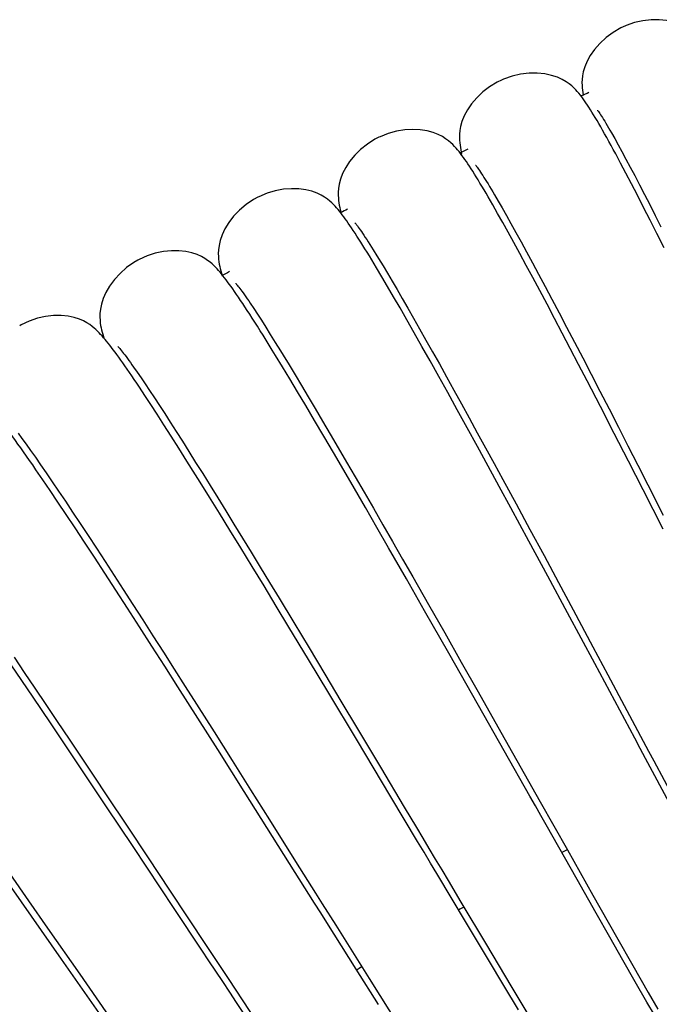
# Model space of a CAD drawing. Extents: x -559 to 3265, y -113 to 867.
# Tile 22 of 69: x 2813 to 2825, y 570 to 590. Entities that reach past the tile are written whole.
import ezdxf

# ---------------------------------------------------------------- set-up
doc = ezdxf.new("R2010")
doc.units = 0
doc.header["$LTSCALE"] = 2
doc.header["$MEASUREMENT"] = 0
doc.layers.get('0').update_dxf_attribs({"linetype": 'CONTINUOUS'})

msp = doc.modelspace()

# ---------------------------------------------------------------- linework, layer by layer
at = {"color": 7, "linetype": 'Continuous'}
for p, q in [((2824.449, 587.88), (2824.514, 587.765)), ((2824.514, 587.765), (2824.584, 587.639)), ((2824.584, 587.639), (2824.659, 587.501)), ((2824.659, 587.501), (2824.74, 587.351)), ((2824.74, 587.351), (2824.826, 587.19)), ((2824.74, 587.066), (2824.634, 587.267)), ((2824.826, 587.19), (2824.917, 587.017)), ((2824.853, 586.85), (2824.74, 587.066)), ((2824.917, 587.017), (2825.013, 586.833)), ((2824.972, 586.621), (2824.853, 586.85)), ((2825.013, 586.833), (2825.114, 586.638)), ((2822.055, 586.427), (2822.009, 586.508)), ((2822.09, 586.629), (2822.164, 586.503)), ((2825.097, 586.377), (2824.972, 586.621)), ((2825.114, 586.638), (2825.22, 586.432)), ((2822.153, 586.255), (2822.055, 586.427)), ((2822.164, 586.503), (2822.244, 586.364)), ((2822.244, 586.364), (2822.33, 586.213)), ((2825.228, 586.119), (2825.097, 586.377)), ((2825.22, 586.432), (2825.33, 586.214)), ((2822.256, 586.071), (2822.153, 586.255)), ((2822.33, 586.213), (2822.422, 586.049)), ((2825.366, 585.848), (2825.228, 586.119)), ((2825.33, 586.214), (2825.446, 585.985)), ((2822.366, 585.875), (2822.256, 586.071)), ((2822.422, 586.049), (2822.52, 585.872)), ((2822.481, 585.665), (2822.366, 585.875)), ((2822.52, 585.872), (2822.625, 585.682)), ((2825.509, 585.562), (2825.366, 585.848)), ((2819.575, 585.63), (2819.644, 585.52)), ((2819.644, 585.52), (2819.718, 585.4)), ((2822.603, 585.443), (2822.481, 585.665)), ((2822.625, 585.682), (2822.736, 585.478)), ((2819.712, 585.154), (2819.613, 585.319)), ((2822.73, 585.207), (2822.603, 585.443)), ((2822.736, 585.478), (2822.854, 585.26)), ((2819.819, 584.975), (2819.712, 585.154)), ((2819.841, 585.198), (2819.93, 585.05)), ((2822.864, 584.959), (2822.73, 585.207)), ((2822.854, 585.26), (2822.978, 585.028)), ((2819.933, 584.781), (2819.819, 584.975)), ((2819.93, 585.05), (2820.024, 584.89)), ((2823.003, 584.698), (2822.864, 584.959)), ((2822.978, 585.028), (2823.11, 584.782)), ((2820.055, 584.572), (2819.933, 584.781)), ((2820.024, 584.89), (2820.124, 584.72)), ((2823.11, 584.782), (2823.248, 584.522)), ((2820.185, 584.347), (2820.055, 584.572)), ((2820.124, 584.72), (2820.23, 584.538)), ((2820.23, 584.538), (2820.341, 584.345)), ((2823.149, 584.424), (2823.003, 584.698)), ((2823.248, 584.522), (2823.393, 584.247)), ((2817.164, 584.441), (2817.233, 584.338)), ((2817.233, 584.338), (2817.307, 584.224)), ((2820.323, 584.105), (2820.185, 584.347)), ((2820.341, 584.345), (2820.457, 584.141)), ((2823.3, 584.138), (2823.149, 584.424)), ((2817.307, 584.224), (2817.388, 584.099)), ((2820.457, 584.141), (2820.58, 583.926)), ((2823.457, 583.84), (2823.3, 584.138)), ((2823.393, 584.247), (2823.545, 583.959)), ((2817.388, 584.099), (2817.475, 583.962)), ((2817.475, 583.962), (2817.568, 583.814)), ((2820.471, 583.847), (2820.323, 584.105)), ((2820.58, 583.926), (2820.707, 583.7)), ((2823.545, 583.959), (2823.703, 583.656)), ((2817.568, 583.814), (2817.668, 583.654)), ((2820.626, 583.571), (2820.471, 583.847)), ((2823.619, 583.53), (2823.457, 583.84)), ((2820.791, 583.278), (2820.626, 583.571)), ((2820.707, 583.7), (2820.84, 583.464)), ((2823.786, 583.208), (2823.619, 583.53)), ((2823.703, 583.656), (2823.868, 583.339)), ((2817.813, 583.161), (2817.674, 583.389)), ((2817.829, 583.392), (2817.945, 583.202)), ((2820.84, 583.464), (2820.978, 583.217)), ((2823.868, 583.339), (2824.039, 583.009)), ((2814.811, 583.154), (2814.883, 583.051)), ((2817.96, 582.917), (2817.813, 583.161)), ((2817.945, 583.202), (2818.067, 583)), ((2820.964, 582.968), (2820.791, 583.278)), ((2820.978, 583.217), (2821.122, 582.959)), ((2823.959, 582.876), (2823.786, 583.208)), ((2814.883, 583.051), (2814.96, 582.938)), ((2814.96, 582.938), (2815.044, 582.814)), ((2818.067, 583), (2818.196, 582.785)), ((2821.146, 582.64), (2820.964, 582.968)), ((2821.122, 582.959), (2821.27, 582.692)), ((2824.039, 583.009), (2824.217, 582.666)), ((2814.928, 582.749), (2814.875, 582.828)), ((2815.039, 582.581), (2814.928, 582.749)), ((2815.044, 582.814), (2815.133, 582.68)), ((2818.117, 582.656), (2817.96, 582.917)), ((2818.196, 582.785), (2818.332, 582.558)), ((2824.227, 582.358), (2823.959, 582.876)), ((2815.159, 582.399), (2815.039, 582.581)), ((2815.133, 582.68), (2815.229, 582.536)), ((2815.229, 582.536), (2815.33, 582.381)), ((2818.284, 582.377), (2818.117, 582.656)), ((2818.332, 582.558), (2818.474, 582.319)), ((2821.337, 582.295), (2821.146, 582.64)), ((2821.27, 582.692), (2821.423, 582.414)), ((2824.217, 582.666), (2824.4, 582.31)), ((2815.287, 582.203), (2815.159, 582.399)), ((2815.33, 582.381), (2815.437, 582.216)), ((2818.46, 582.08), (2818.284, 582.377)), ((2821.423, 582.414), (2821.581, 582.128)), ((2824.505, 581.818), (2824.227, 582.358)), ((2815.423, 581.991), (2815.287, 582.203)), ((2815.437, 582.216), (2815.55, 582.041)), ((2818.474, 582.319), (2818.623, 582.067)), ((2821.537, 581.932), (2821.337, 582.295)), ((2824.4, 582.31), (2824.588, 581.943)), ((2815.568, 581.764), (2815.423, 581.991)), ((2815.55, 582.041), (2815.669, 581.855)), ((2818.646, 581.764), (2818.46, 582.08)), ((2818.623, 582.067), (2818.778, 581.803)), ((2821.581, 582.128), (2821.743, 581.831)), ((2824.588, 581.943), (2824.782, 581.565)), ((2812.482, 581.82), (2812.558, 581.717)), ((2815.723, 581.52), (2815.568, 581.764)), ((2815.669, 581.855), (2815.794, 581.658)), ((2818.842, 581.429), (2818.646, 581.764)), ((2818.778, 581.803), (2818.939, 581.527)), ((2821.745, 581.553), (2821.537, 581.932)), ((2821.743, 581.831), (2821.91, 581.526)), ((2824.793, 581.257), (2824.505, 581.818)), ((2812.558, 581.717), (2812.641, 581.601)), ((2812.641, 581.601), (2812.732, 581.474)), ((2815.794, 581.658), (2815.925, 581.451)), ((2821.962, 581.156), (2821.745, 581.553)), ((2824.782, 581.565), (2824.98, 581.178)), ((2812.732, 581.474), (2812.829, 581.336)), ((2815.887, 581.259), (2815.723, 581.52)), ((2815.925, 581.451), (2816.062, 581.233)), ((2819.048, 581.076), (2818.842, 581.429)), ((2818.939, 581.527), (2819.107, 581.239)), ((2821.91, 581.526), (2822.081, 581.212)), ((2812.829, 581.336), (2812.934, 581.184)), ((2812.934, 581.184), (2813.047, 581.02)), ((2816.062, 581.233), (2816.205, 581.005)), ((2819.107, 581.239), (2819.281, 580.94)), ((2822.187, 580.743), (2821.962, 581.156)), ((2822.081, 581.212), (2822.256, 580.89)), ((2825.088, 580.679), (2824.793, 581.257)), ((2824.98, 581.178), (2825.182, 580.781)), ((2812.979, 580.883), (2812.84, 581.085)), ((2813.047, 581.02), (2813.168, 580.843)), ((2816.205, 581.005), (2816.353, 580.766)), ((2819.264, 580.706), (2819.048, 581.076)), ((2813.127, 580.664), (2812.979, 580.883)), ((2813.168, 580.843), (2813.297, 580.652)), ((2816.342, 580.53), (2816.153, 580.835)), ((2816.353, 580.766), (2816.508, 580.517)), ((2819.281, 580.94), (2819.461, 580.629)), ((2822.256, 580.89), (2822.526, 580.393)), ((2825.182, 580.781), (2825.492, 580.171)), ((2813.284, 580.43), (2813.127, 580.664)), ((2813.297, 580.652), (2813.434, 580.448)), ((2819.487, 580.32), (2819.264, 580.706)), ((2819.461, 580.629), (2819.647, 580.308)), ((2822.42, 580.314), (2822.187, 580.743)), ((2825.493, 579.885), (2825.088, 580.679)), ((2813.452, 580.179), (2813.284, 580.43)), ((2813.434, 580.448), (2813.579, 580.23)), ((2816.542, 580.207), (2816.342, 580.53)), ((2816.508, 580.517), (2816.668, 580.257)), ((2822.526, 580.393), (2822.804, 579.879)), ((2813.63, 579.91), (2813.452, 580.179)), ((2813.579, 580.23), (2813.731, 580)), ((2816.752, 579.866), (2816.542, 580.207)), ((2816.668, 580.257), (2816.834, 579.987)), ((2819.718, 579.921), (2819.487, 580.32)), ((2819.647, 580.308), (2819.838, 579.976)), ((2822.785, 579.641), (2822.42, 580.314)), ((2813.731, 580), (2813.892, 579.756)), ((2816.834, 579.987), (2817.005, 579.707)), ((2819.838, 579.976), (2820.034, 579.634)), ((2813.819, 579.624), (2813.63, 579.91)), ((2813.892, 579.756), (2814.059, 579.5)), ((2816.972, 579.507), (2816.752, 579.866)), ((2819.953, 579.511), (2819.718, 579.921)), ((2822.804, 579.879), (2823.088, 579.351)), ((2814.019, 579.319), (2813.819, 579.624)), ((2817.005, 579.707), (2817.182, 579.418)), ((2820.034, 579.634), (2820.235, 579.282)), ((2823.166, 578.934), (2822.785, 579.641)), ((2814.059, 579.5), (2814.234, 579.233)), ((2817.202, 579.131), (2816.972, 579.507)), ((2817.182, 579.418), (2817.365, 579.118)), ((2820.315, 578.881), (2819.953, 579.511)), ((2814.23, 578.995), (2814.019, 579.319)), ((2814.234, 579.233), (2814.415, 578.954)), ((2820.235, 579.282), (2820.442, 578.922)), ((2823.088, 579.351), (2823.379, 578.811)), ((2814.452, 578.652), (2814.23, 578.995)), ((2817.441, 578.739), (2817.202, 579.131)), ((2817.365, 579.118), (2817.552, 578.81)), ((2814.415, 578.954), (2814.603, 578.665)), ((2817.552, 578.81), (2817.744, 578.492)), ((2820.681, 578.24), (2820.315, 578.881)), ((2820.442, 578.922), (2820.759, 578.365)), ((2823.562, 578.198), (2823.166, 578.934)), ((2823.379, 578.811), (2823.674, 578.26)), ((2814.685, 578.291), (2814.452, 578.652)), ((2814.603, 578.665), (2814.796, 578.365)), ((2817.688, 578.332), (2817.441, 578.739)), ((2814.796, 578.365), (2814.996, 578.054)), ((2817.744, 578.492), (2818.042, 578)), ((2820.759, 578.365), (2821.085, 577.791)), ((2814.928, 577.914), (2814.685, 578.291)), ((2817.943, 577.911), (2817.688, 578.332)), ((2821.168, 577.384), (2820.681, 578.24)), ((2824.111, 577.176), (2823.562, 578.198)), ((2823.674, 578.26), (2824.075, 577.512)), ((2814.996, 578.054), (2815.201, 577.734)), ((2818.042, 578), (2818.349, 577.49)), ((2815.18, 577.523), (2814.928, 577.914)), ((2818.338, 577.256), (2817.943, 577.911)), ((2821.085, 577.791), (2821.419, 577.202)), ((2815.201, 577.734), (2815.412, 577.403)), ((2815.438, 577.12), (2815.18, 577.523)), ((2815.412, 577.403), (2815.629, 577.063)), ((2818.349, 577.49), (2818.666, 576.962)), ((2821.769, 576.326), (2821.168, 577.384)), ((2824.075, 577.512), (2824.378, 576.945)), ((2812.398, 577.3), (2812.605, 576.995)), ((2818.747, 576.577), (2818.338, 577.256)), ((2821.419, 577.202), (2821.759, 576.602)), ((2812.557, 576.83), (2812.338, 577.151)), ((2812.605, 576.995), (2812.819, 576.678)), ((2815.701, 576.707), (2815.438, 577.12)), ((2815.629, 577.063), (2815.852, 576.713)), ((2812.782, 576.497), (2812.557, 576.83)), ((2818.666, 576.962), (2818.992, 576.419)), ((2812.819, 576.678), (2813.042, 576.348)), ((2816.103, 576.075), (2815.701, 576.707)), ((2815.852, 576.713), (2816.08, 576.354)), ((2819.303, 575.65), (2818.747, 576.577)), ((2821.759, 576.602), (2822.219, 575.788)), ((2813.133, 575.977), (2812.782, 576.497)), ((2818.992, 576.419), (2819.326, 575.859)), ((2813.042, 576.348), (2813.272, 576.006)), ((2816.08, 576.354), (2816.432, 575.798)), ((2813.272, 576.006), (2813.51, 575.651)), ((2816.507, 575.438), (2816.103, 576.075)), ((2813.498, 575.433), (2813.133, 575.977)), ((2816.432, 575.798), (2816.796, 575.222)), ((2819.326, 575.859), (2819.788, 575.086)), ((2813.51, 575.651), (2813.756, 575.283)), ((2819.999, 574.488), (2819.303, 575.65)), ((2813.877, 574.868), (2813.498, 575.433)), ((2817.043, 574.591), (2816.507, 575.438)), ((2813.756, 575.283), (2814.01, 574.902)), ((2816.796, 575.222), (2817.17, 574.629)), ((2819.788, 575.086), (2820.269, 574.28)), ((2814.267, 574.284), (2813.877, 574.868)), ((2814.01, 574.902), (2814.273, 574.509)), ((2817.958, 573.14), (2817.043, 574.591)), ((2817.17, 574.629), (2817.554, 574.019)), ((2814.273, 574.509), (2814.68, 573.895)), ((2814.802, 573.481), (2814.267, 574.284)), ((2817.554, 574.019), (2818.079, 573.184)), ((2814.68, 573.895), (2815.103, 573.258)), ((2815.629, 572.236), (2814.802, 573.481)), ((2823.559, 573.414), (2824.073, 572.504)), ((2815.103, 573.258), (2815.537, 572.603)), ((2812.547, 572.369), (2812.014, 573.129)), ((2812.311, 572.931), (2812.688, 572.391)), ((2824.142, 572.137), (2823.754, 572.821)), ((2815.537, 572.603), (2816.274, 571.49)), ((2824.073, 572.504), (2824.55, 571.663)), ((2813.355, 571.212), (2812.547, 572.369)), ((2812.688, 572.391), (2813.072, 571.84)), ((2821.413, 572.36), (2821.926, 571.499)), ((2824.418, 571.652), (2824.142, 572.137)), ((2813.072, 571.84), (2813.723, 570.907)), ((2821.967, 571.195), (2821.524, 571.935)), ((2824.681, 571.191), (2824.418, 571.652)), ((2824.55, 571.663), (2824.881, 571.081)), ((2821.926, 571.499), (2822.418, 570.676)), ((2822.278, 570.677), (2821.967, 571.195)), ((2824.93, 570.756), (2824.681, 571.191)), ((2824.881, 571.081), (2825.189, 570.541)), ((2819.748, 570.299), (2819.298, 571.012)), ((2819.563, 570.821), (2820.216, 569.784)), ((2822.571, 570.189), (2822.278, 570.677)), ((2822.418, 570.676), (2822.763, 570.1)), ((2825.165, 570.346), (2824.93, 570.756)), ((2825.189, 570.541), (2825.381, 570.206)), ((2825.314, 570.087), (2825.165, 570.346))]:
    msp.add_line(p, q, dxfattribs=at)
for points in [[(2826.123, 589.905), (2826.067, 589.949), (2826.001, 589.995), (2825.919, 590.04), (2825.818, 590.084), (2825.697, 590.122), (2825.561, 590.149), (2825.412, 590.162), (2825.251, 590.16), (2825.084, 590.141), (2824.915, 590.103), (2824.747, 590.045), (2824.729, 590.038)], [(2824.729, 590.038), (2824.636, 589.995), (2824.48, 589.904), (2824.339, 589.8), (2824.213, 589.685), (2824.106, 589.563), (2824.021, 589.442), (2823.956, 589.324)], [(2823.956, 589.324), (2823.909, 589.212), (2823.88, 589.112), (2823.864, 589.029), (2823.857, 588.958), (2823.854, 588.894), (2823.855, 588.837), (2823.858, 588.787), (2823.863, 588.739), (2823.869, 588.692), (2823.875, 588.647), (2823.878, 588.631)], [(2822.23, 588.943), (2822.146, 588.902), (2821.992, 588.809), (2821.853, 588.704), (2821.731, 588.587), (2821.626, 588.464), (2821.543, 588.342), (2821.479, 588.224)], [(2823.647, 588.826), (2823.595, 588.868), (2823.534, 588.911), (2823.457, 588.955), (2823.358, 589), (2823.238, 589.039), (2823.102, 589.068), (2822.952, 589.083), (2822.788, 589.081), (2822.617, 589.061), (2822.444, 589.022), (2822.272, 588.962), (2822.23, 588.943)], [(2823.76, 588.714), (2823.727, 588.75), (2823.69, 588.787), (2823.647, 588.826)], [(2823.849, 588.604), (2823.821, 588.641), (2823.791, 588.677), (2823.76, 588.714)], [(2824.44, 587.627), (2824.395, 587.708), (2824.352, 587.786), (2824.31, 587.861), (2824.27, 587.933), (2824.231, 588.001), (2824.194, 588.066), (2824.157, 588.128), (2824.122, 588.187), (2824.089, 588.243), (2824.056, 588.296), (2824.024, 588.347), (2823.994, 588.395), (2823.964, 588.441), (2823.935, 588.484), (2823.906, 588.526), (2823.878, 588.566), (2823.849, 588.604)], [(2824.165, 588.338), (2824.165, 588.337), (2824.169, 588.332), (2824.177, 588.322), (2824.187, 588.308), (2824.199, 588.291), (2824.213, 588.27), (2824.229, 588.245), (2824.247, 588.217), (2824.267, 588.186), (2824.289, 588.152), (2824.312, 588.114), (2824.336, 588.073)], [(2821.479, 588.224), (2821.434, 588.111), (2821.406, 588.011), (2821.391, 587.926), (2821.384, 587.854), (2821.382, 587.789), (2821.384, 587.731), (2821.388, 587.679), (2821.394, 587.629), (2821.401, 587.581), (2821.409, 587.535), (2821.419, 587.488), (2821.427, 587.451)], [(2821.161, 587.72), (2821.104, 587.761), (2821.038, 587.803), (2820.955, 587.845), (2820.852, 587.885), (2820.729, 587.918), (2820.592, 587.94), (2820.443, 587.947), (2820.281, 587.939), (2820.115, 587.912), (2819.947, 587.867), (2819.781, 587.802), (2819.758, 587.791)], [(2824.336, 588.073), (2824.362, 588.03), (2824.39, 587.983), (2824.419, 587.933), (2824.449, 587.88)], [(2819.758, 587.791), (2819.677, 587.749), (2819.526, 587.654), (2819.39, 587.546), (2819.27, 587.427), (2819.168, 587.303), (2819.088, 587.179), (2819.026, 587.059), (2818.983, 586.944), (2818.956, 586.842), (2818.943, 586.757), (2818.938, 586.685), (2818.937, 586.62), (2818.94, 586.563), (2818.945, 586.513), (2818.951, 586.466), (2818.959, 586.42), (2818.968, 586.376), (2818.977, 586.332), (2818.988, 586.287), (2818.993, 586.268)], [(2821.283, 587.607), (2821.247, 587.644), (2821.208, 587.68), (2821.161, 587.72)], [(2821.376, 587.501), (2821.346, 587.537), (2821.316, 587.572), (2821.283, 587.607)], [(2822.009, 586.508), (2821.964, 586.586), (2821.92, 586.661), (2821.878, 586.733), (2821.837, 586.802), (2821.797, 586.868), (2821.759, 586.931), (2821.722, 586.991), (2821.686, 587.049), (2821.651, 587.104), (2821.618, 587.157), (2821.585, 587.207), (2821.554, 587.254), (2821.523, 587.3), (2821.493, 587.343), (2821.463, 587.385), (2821.434, 587.425), (2821.405, 587.463), (2821.376, 587.501)], [(2824.634, 587.267), (2824.583, 587.362), (2824.534, 587.454), (2824.486, 587.542), (2824.44, 587.627)], [(2821.706, 587.231), (2821.706, 587.231), (2821.71, 587.226), (2821.717, 587.217), (2821.727, 587.204), (2821.739, 587.188), (2821.753, 587.168), (2821.769, 587.145), (2821.787, 587.119), (2821.807, 587.089), (2821.829, 587.056), (2821.852, 587.021), (2821.877, 586.982)], [(2821.877, 586.982), (2821.903, 586.94), (2821.931, 586.896), (2821.96, 586.848), (2821.99, 586.798)], [(2819.613, 585.319), (2819.566, 585.397), (2819.52, 585.471), (2819.476, 585.542), (2819.434, 585.61), (2819.392, 585.676), (2819.353, 585.738), (2819.314, 585.798), (2819.277, 585.855), (2819.241, 585.91), (2819.206, 585.962), (2819.173, 586.012), (2819.14, 586.059), (2819.108, 586.104), (2819.077, 586.147), (2819.048, 586.188), (2819.018, 586.227), (2818.99, 586.264), (2818.961, 586.3), (2818.933, 586.334), (2818.904, 586.368), (2818.874, 586.4), (2818.841, 586.434), (2818.806, 586.469), (2818.766, 586.503), (2818.719, 586.541), (2818.662, 586.581), (2818.595, 586.622), (2818.512, 586.662), (2818.408, 586.7), (2818.283, 586.731), (2818.144, 586.749), (2817.994, 586.753), (2817.833, 586.741), (2817.668, 586.71), (2817.501, 586.661), (2817.337, 586.592), (2817.314, 586.581)], [(2821.99, 586.798), (2822.056, 586.689), (2822.09, 586.629)], [(2817.314, 586.581), (2817.228, 586.533), (2817.078, 586.433), (2816.945, 586.32), (2816.828, 586.198), (2816.729, 586.069), (2816.652, 585.943), (2816.595, 585.821)], [(2819.274, 586.067), (2819.274, 586.066), (2819.279, 586.061), (2819.286, 586.052), (2819.297, 586.039), (2819.309, 586.022), (2819.325, 586.002), (2819.342, 585.978), (2819.361, 585.952), (2819.382, 585.922), (2819.405, 585.889), (2819.429, 585.853), (2819.455, 585.814), (2819.483, 585.772), (2819.512, 585.728), (2819.543, 585.68), (2819.575, 585.63)], [(2816.595, 585.821), (2816.556, 585.706), (2816.533, 585.605), (2816.523, 585.52), (2816.519, 585.449), (2816.521, 585.385), (2816.525, 585.329), (2816.531, 585.279), (2816.539, 585.232), (2816.548, 585.186), (2816.558, 585.142), (2816.569, 585.097), (2816.581, 585.052), (2816.588, 585.028)], [(2816.352, 585.271), (2816.304, 585.308), (2816.246, 585.346), (2816.178, 585.385), (2816.094, 585.423), (2815.988, 585.458), (2815.863, 585.486), (2815.724, 585.501), (2815.574, 585.502), (2815.413, 585.485), (2815.248, 585.451), (2815.083, 585.398), (2814.921, 585.326), (2814.898, 585.313)], [(2819.718, 585.4), (2819.799, 585.268), (2819.841, 585.198)], [(2814.898, 585.313), (2814.814, 585.265), (2814.667, 585.161), (2814.537, 585.045), (2814.423, 584.92), (2814.327, 584.79), (2814.253, 584.662), (2814.198, 584.539)], [(2816.428, 585.203), (2816.392, 585.237), (2816.352, 585.271)], [(2816.523, 585.104), (2816.493, 585.137), (2816.462, 585.17), (2816.428, 585.203)], [(2817.202, 584.144), (2817.152, 584.222), (2817.103, 584.297), (2817.057, 584.368), (2817.012, 584.436), (2816.968, 584.501), (2816.927, 584.563), (2816.887, 584.621), (2816.848, 584.677), (2816.811, 584.73), (2816.775, 584.781), (2816.741, 584.828), (2816.707, 584.874), (2816.675, 584.917), (2816.644, 584.958), (2816.613, 584.997), (2816.583, 585.034), (2816.553, 585.069), (2816.523, 585.104)], [(2816.869, 584.847), (2816.869, 584.847), (2816.872, 584.843), (2816.879, 584.835), (2816.889, 584.823), (2816.901, 584.808), (2816.916, 584.79), (2816.933, 584.768), (2816.952, 584.743), (2816.973, 584.715), (2816.995, 584.684), (2817.02, 584.65), (2817.045, 584.614), (2817.073, 584.575)], [(2814.198, 584.539), (2814.161, 584.423), (2814.141, 584.321), (2814.132, 584.236), (2814.131, 584.164), (2814.133, 584.101), (2814.139, 584.044), (2814.146, 583.995), (2814.155, 583.948), (2814.165, 583.903), (2814.176, 583.86), (2814.187, 583.816), (2814.2, 583.772), (2814.209, 583.744)], [(2817.073, 584.575), (2817.102, 584.533), (2817.132, 584.488), (2817.164, 584.441)], [(2813.975, 583.975), (2813.927, 584.011), (2813.87, 584.048), (2813.802, 584.085), (2813.719, 584.122), (2813.614, 584.157), (2813.488, 584.183), (2813.349, 584.197), (2813.198, 584.195), (2813.036, 584.176), (2812.871, 584.139), (2812.706, 584.083), (2812.543, 584.007), (2812.513, 583.99)], [(2817.482, 583.7), (2817.422, 583.796), (2817.364, 583.889), (2817.308, 583.977), (2817.254, 584.062), (2817.202, 584.144)], [(2814.051, 583.91), (2814.015, 583.942), (2813.975, 583.975)], [(2814.146, 583.815), (2814.116, 583.847), (2814.085, 583.878), (2814.051, 583.91)], [(2814.875, 582.828), (2814.824, 582.904), (2814.774, 582.977), (2814.727, 583.046), (2814.681, 583.113), (2814.636, 583.177), (2814.593, 583.238), (2814.552, 583.296), (2814.512, 583.352), (2814.473, 583.406), (2814.436, 583.456), (2814.399, 583.505), (2814.365, 583.551), (2814.331, 583.594), (2814.298, 583.636), (2814.267, 583.675), (2814.236, 583.712), (2814.206, 583.748), (2814.176, 583.782), (2814.146, 583.815)], [(2814.494, 583.569), (2814.495, 583.569), (2814.499, 583.564), (2814.507, 583.555), (2814.518, 583.543), (2814.532, 583.527), (2814.548, 583.507), (2814.566, 583.485), (2814.586, 583.459), (2814.608, 583.431), (2814.633, 583.399), (2814.658, 583.365), (2814.686, 583.328)], [(2817.674, 583.389), (2817.608, 583.496), (2817.482, 583.7)], [(2817.668, 583.654), (2817.774, 583.482), (2817.829, 583.392)], [(2814.686, 583.328), (2814.715, 583.288), (2814.745, 583.246), (2814.777, 583.201), (2814.811, 583.154)], [(2812.533, 581.526), (2812.478, 581.603), (2812.425, 581.677), (2812.374, 581.748), (2812.325, 581.815), (2812.278, 581.879), (2812.233, 581.94), (2812.189, 581.998), (2812.147, 582.053), (2812.107, 582.106), (2812.068, 582.156), (2812.031, 582.203), (2811.995, 582.247), (2811.96, 582.289), (2811.927, 582.329), (2811.894, 582.367), (2811.862, 582.403), (2811.831, 582.437), (2811.8, 582.47)], [(2812.84, 581.085), (2812.775, 581.18), (2812.711, 581.272), (2812.65, 581.36), (2812.59, 581.445), (2812.533, 581.526)], [(2816.153, 580.835), (2816.062, 580.981), (2815.887, 581.259)], [(2825.662, 574.281), (2825.136, 575.262), (2825.028, 575.464), (2824.919, 575.668), (2824.111, 577.176)], [(2824.378, 576.945), (2825.198, 575.41), (2825.302, 575.215), (2825.721, 574.43)], [(2823.754, 572.821), (2823.132, 573.919), (2823.024, 574.11), (2822.915, 574.303), (2822.805, 574.497), (2821.769, 576.326)], [(2822.219, 575.788), (2823.011, 574.386), (2823.559, 573.414)], [(2821.524, 571.935), (2820.924, 572.939), (2820.797, 573.151), (2820.668, 573.367), (2820.538, 573.585), (2819.999, 574.488)], [(2820.269, 574.28), (2820.516, 573.865), (2820.642, 573.655), (2820.768, 573.442), (2820.896, 573.228), (2821.024, 573.012), (2821.154, 572.795), (2821.413, 572.36)], [(2819.298, 571.012), (2818.707, 571.952), (2818.585, 572.145), (2818.461, 572.341), (2817.958, 573.14)], [(2818.079, 573.184), (2818.48, 572.545), (2818.615, 572.33)], [(2817.571, 569.307), (2816.888, 570.337), (2816.749, 570.547), (2816.609, 570.758), (2816.469, 570.969), (2816.329, 571.181), (2816.189, 571.392), (2815.629, 572.236)], [(2818.615, 572.33), (2818.886, 571.898), (2819.563, 570.821)], [(2816.274, 571.49), (2816.716, 570.821), (2817.297, 569.942)], [(2814.544, 569.508), (2814.415, 569.693), (2814.285, 569.879), (2814.155, 570.067), (2813.355, 571.212)], [(2813.723, 570.907), (2814.247, 570.152), (2814.379, 569.963), (2814.51, 569.775), (2814.641, 569.586), (2814.772, 569.398), (2814.902, 569.21), (2815.197, 568.787)]]:
    msp.add_lwpolyline(points, dxfattribs=at)
for radius, start, end in [(111.75, 114.39761, 114.48408), (111.75, 115.77984, 115.87237), (111.75, 117.17047, 117.25006), (111.75, 118.55268, 118.64514), (98.25, 118.31195, 118.38347), (98.25, 119.70263, 119.77418), (98.25, 121.09257, 121.16403)]:
    msp.add_arc((2870.154, 486.922), radius, start, end, dxfattribs=at)

doc.saveas('drawing.dxf')
